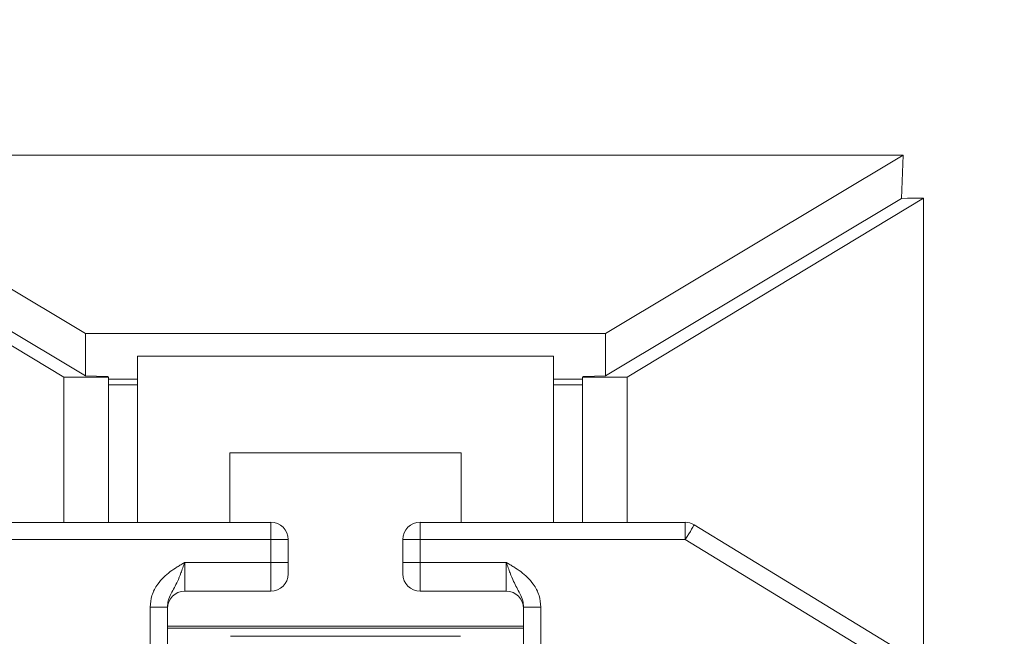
# Model space of a CAD drawing. Header units: millimetres. Extents: x 647 to 1402, y 1107 to 2598.
# Tile 9 of 11: x 968 to 1140, y 2206 to 2314. Entities that reach past the tile are written whole.
import ezdxf

# ---------------------------------------------------------------- set-up
doc = ezdxf.new("R2010")
doc.units = ezdxf.units.MM

msp = doc.modelspace()

# ---------------------------------------------------------------- linework, layer by layer
at = {"color": 7, "linetype": 'Continuous', "lineweight": 15}
for p, q in [((979.09, 2259.35), (927.13, 2290.51)), ((927.13, 2290.51), (1121.87, 2290.51)), ((1121.87, 2290.51), (1069.91, 2259.35)), ((1121.57, 2282.96), (1121.87, 2290.51)), ((923.6, 2283), (975.31, 2251.72)), ((927.43, 2282.96), (979.09, 2251.98)), ((1069.91, 2251.98), (1121.57, 2282.96)), ((1125.4, 2283), (1073.69, 2251.72)), ((1122.63, 2283), (1121.57, 2282.96)), ((1125.4, 2283), (1122.63, 2283)), ((1125.4, 2201.54), (1125.4, 2283)), ((1069.91, 2259.35), (979.09, 2259.35)), ((979.09, 2251.98), (979.09, 2259.35)), ((1069.91, 2251.98), (1069.91, 2259.35)), ((988.18, 2226.38), (988.18, 2255.41)), ((1060.83, 2255.41), (988.18, 2255.41)), ((1060.83, 2255.41), (1060.83, 2226.38)), ((975.31, 2251.72), (975.31, 2226.38)), ((983.13, 2251.72), (975.31, 2251.72)), ((979.09, 2251.98), (982.93, 2251.84)), ((982.93, 2251.84), (983.13, 2251.72)), ((983.13, 2251.72), (983.13, 2226.38)), ((988.18, 2251.38), (983.13, 2251.38)), ((988.18, 2250.4), (983.13, 2250.4)), ((983.13, 2250.4), (983.13, 2226.38)), ((1065.87, 2251.38), (1060.83, 2251.38)), ((1065.87, 2250.4), (1060.83, 2250.4)), ((1066.07, 2251.84), (1065.87, 2251.72)), ((1073.69, 2251.72), (1065.87, 2251.72)), ((1065.87, 2251.72), (1065.87, 2250.26)), ((1066.07, 2251.84), (1069.91, 2251.98)), ((1073.69, 2251.72), (1073.69, 2226.38)), ((1065.87, 2250.26), (1065.87, 2250.26)), ((1065.87, 2250.26), (1065.87, 2226.38)), ((1004.32, 2226.38), (1004.32, 2238.52)), ((1004.32, 2238.52), (1044.68, 2238.52)), ((1044.68, 2226.38), (1044.68, 2238.52)), ((965.17, 2226.38), (1011.46, 2226.38)), ((1011.46, 2226.38), (1011.46, 2223.38)), ((1037.54, 2226.38), (1083.83, 2226.38)), ((1037.54, 2223.38), (1037.54, 2226.38)), ((1083.83, 2226.38), (1083.83, 2223.38)), ((1085.4, 2225.94), (1129.67, 2198.94)), ((1011.46, 2223.38), (965.17, 2223.38)), ((1011.46, 2219.36), (1011.46, 2223.38)), ((1014.47, 2223.38), (1011.46, 2223.38)), ((1014.47, 2223.38), (1014.47, 2219.36)), ((1034.53, 2219.36), (1034.53, 2223.38)), ((1034.53, 2223.38), (1037.54, 2223.38)), ((1083.83, 2223.38), (1037.54, 2223.38)), ((1037.54, 2223.38), (1037.54, 2219.36)), ((1128.1, 2196.37), (1083.83, 2223.38)), ((996.42, 2219.36), (996.42, 2214.35)), ((996.42, 2219.36), (1011.46, 2219.36)), ((1011.46, 2214.35), (1011.46, 2219.36)), ((1014.47, 2219.36), (1011.46, 2219.36)), ((1014.47, 2219.36), (1014.47, 2217.36)), ((1034.53, 2217.36), (1034.53, 2219.36)), ((1034.53, 2219.36), (1037.54, 2219.36)), ((1052.58, 2219.36), (1037.54, 2219.36)), ((1037.54, 2219.36), (1037.54, 2214.35)), ((1052.58, 2214.35), (1052.58, 2219.36)), ((996.42, 2214.35), (1011.46, 2214.35)), ((1052.58, 2214.35), (1037.54, 2214.35)), ((993.41, 2211.59), (990.4, 2211.59)), ((990.4, 2127.59), (990.4, 2211.59)), ((993.41, 2211.59), (993.41, 2127.59)), ((1058.6, 2211.59), (1055.59, 2211.59)), ((1055.59, 2127.59), (1055.59, 2211.59)), ((1058.6, 2211.59), (1058.6, 2127.59)), ((1055.59, 2208.25), (993.41, 2208.25)), ((993.41, 2207.92), (1055.59, 2207.92)), ((1044.56, 2206.48), (1004.44, 2206.48))]:
    msp.add_line(p, q, dxfattribs=at)
at = {"color": 7, "linetype": 'Continuous', "lineweight": 15, "flags": 128}
msp.add_lwpolyline([(1083.83, 2223.38), (1084.14, 2223.88), (1084.43, 2224.36), (1084.71, 2224.8), (1084.94, 2225.19), (1085.14, 2225.51), (1085.28, 2225.75), (1085.37, 2225.9), (1085.4, 2225.94)], dxfattribs=at)
at = {"color": 7, "linetype": 'Continuous', "lineweight": 15}
for centre, start, end in [((1011.46, 2223.38), 0, 90), ((1037.54, 2223.38), 90, 180), ((1083.83, 2223.38), 58.6168, 90), ((1011.46, 2217.36), 270, 0), ((1037.54, 2217.36), 180, 270), ((996.42, 2211.34), 90, 180), ((1052.58, 2211.34), 0, 90)]:
    msp.add_arc(centre, 3.01, start, end, dxfattribs=at)
for points, knots in [([(1164.74, 2267.28), (1167.56, 2288.84), (1170.29, 2308.81), (1172.99, 2327.08), (1173.04, 2327.36), (1173.09, 2327.67), (1173.11, 2327.82), (1173.13, 2327.96), (1173.15, 2328.1), (1173.18, 2328.23), (1173.2, 2328.4), (1173.25, 2328.69), (1173.33, 2329.21), (1173.43, 2329.93), (1173.53, 2330.63), (1173.61, 2331.17), (1173.66, 2331.52), (1173.75, 2332.06), (1174.01, 2333.55), (1174.29, 2335.38), (1174.55, 2337.25), (1174.76, 2339.1), (1174.95, 2340.97), (1175.1, 2342.84), (1175.22, 2344.73), (1175.32, 2346.66), (1175.38, 2348.6), (1175.42, 2350.65), (1175.42, 2351.84), (1175.42, 2354.77), (1175.31, 2359.48), (1174.79, 2366.93), (1173.84, 2374.62), (1172.97, 2379.57), (1170.8, 2390.47), (1165.95, 2407.13), (1154.51, 2430.5), (1139.26, 2451.57), (1120.64, 2469.71), (1099.19, 2484.41), (1075.55, 2495.22), (1050.41, 2501.84), (1033.14, 2503.33), (1015.86, 2503.33), (998.59, 2501.84), (973.45, 2495.22), (949.81, 2484.41), (928.37, 2469.71), (909.74, 2451.57), (894.49, 2430.5), (883.05, 2407.13), (878.2, 2390.47), (876.03, 2379.57), (875.16, 2374.62), (874.21, 2366.93), (873.69, 2359.48), (873.58, 2354.77), (873.58, 2351.84), (873.58, 2350.65), (873.62, 2348.6), (873.68, 2346.66), (873.78, 2344.73), (873.9, 2342.84), (874.05, 2340.97), (874.24, 2339.1), (874.45, 2337.25), (874.71, 2335.38), (874.99, 2333.54), (875.28, 2331.92), (875.38, 2331.26), (875.47, 2330.62), (875.57, 2329.93), (875.67, 2329.21), (875.75, 2328.69), (875.8, 2328.4), (875.83, 2328.23), (875.85, 2328.1), (875.87, 2327.96), (875.89, 2327.82), (875.91, 2327.67), (875.96, 2327.36), (876.01, 2327.08), (878.71, 2308.81), (881.44, 2288.84), (884.26, 2267.28)], [0.3287888, 0.3287888, 0.3287888, 0.3287888, 0.3527241, 0.3527241, 0.3532152, 0.3533379, 0.3534607, 0.3535834, 0.3537062, 0.353829, 0.3539517, 0.3541973, 0.3546883, 0.3556704, 0.3566525, 0.3571436, 0.3573891, 0.3576346, 0.3586167, 0.3595988, 0.3605809, 0.361563, 0.3625452, 0.3635273, 0.3645094, 0.3654915, 0.3664736, 0.3674557, 0.3684378, 0.3684378, 0.3725298, 0.3766218, 0.3807139, 0.3848059, 0.3848059, 0.3992052, 0.4136044, 0.4280037, 0.4424029, 0.4568022, 0.4712015, 0.4856007, 0.5, 0.5, 0.5143993, 0.5287985, 0.5431978, 0.5575971, 0.5719963, 0.5863956, 0.6007948, 0.6151941, 0.6151941, 0.6192861, 0.6233782, 0.6274702, 0.6315622, 0.6315622, 0.6325443, 0.6335264, 0.6345085, 0.6354906, 0.6364727, 0.6374548, 0.6384369, 0.6394191, 0.6404012, 0.6413833, 0.6423654, 0.6428564, 0.6433475, 0.6443296, 0.6453117, 0.6458027, 0.6460483, 0.646171, 0.6462938, 0.6464166, 0.6465393, 0.6466621, 0.6467848, 0.6472759, 0.6472759, 0.6712112, 0.6712112, 0.6712112, 0.6712112]), ([(990.4, 2211.59), (990.46, 2212.27), (990.59, 2213.69), (991.77, 2215.91), (993.43, 2217.5), (994.91, 2218.47), (995.76, 2218.98), (996.19, 2219.23), (996.41, 2219.36), (996.42, 2219.36)], [0, 0, 0, 0, 0.196632, 0.41125, 0.710719, 0.854285, 0.92638, 0.998496, 1, 1, 1, 1]), ([(993.41, 2211.59), (993.44, 2211.97), (993.52, 2212.81), (994.22, 2214.3), (995.05, 2215.75), (995.69, 2217.31), (996.09, 2218.43), (996.31, 2219.04), (996.41, 2219.36), (996.42, 2219.36)], [0, 0, 0, 0, 0.128558, 0.289589, 0.592212, 0.782986, 0.888647, 0.998334, 1, 1, 1, 1]), ([(1052.58, 2219.36), (1052.59, 2219.36), (1052.69, 2219.04), (1052.91, 2218.43), (1053.32, 2217.31), (1053.95, 2215.75), (1054.78, 2214.3), (1055.48, 2212.81), (1055.56, 2211.97), (1055.59, 2211.59)], [0, 0, 0, 0, 0.001666, 0.111353, 0.217014, 0.407788, 0.710411, 0.871442, 1, 1, 1, 1]), ([(1052.58, 2219.36), (1052.59, 2219.36), (1052.81, 2219.23), (1053.24, 2218.98), (1054.09, 2218.47), (1055.57, 2217.5), (1057.23, 2215.91), (1058.41, 2213.69), (1058.54, 2212.27), (1058.6, 2211.59)], [0, 0, 0, 0, 0.001504, 0.07362, 0.145715, 0.289281, 0.58875, 0.803368, 1, 1, 1, 1])]:
    msp.add_open_spline(points, degree=3, knots=knots, dxfattribs=at)

doc.saveas('drawing.dxf')
